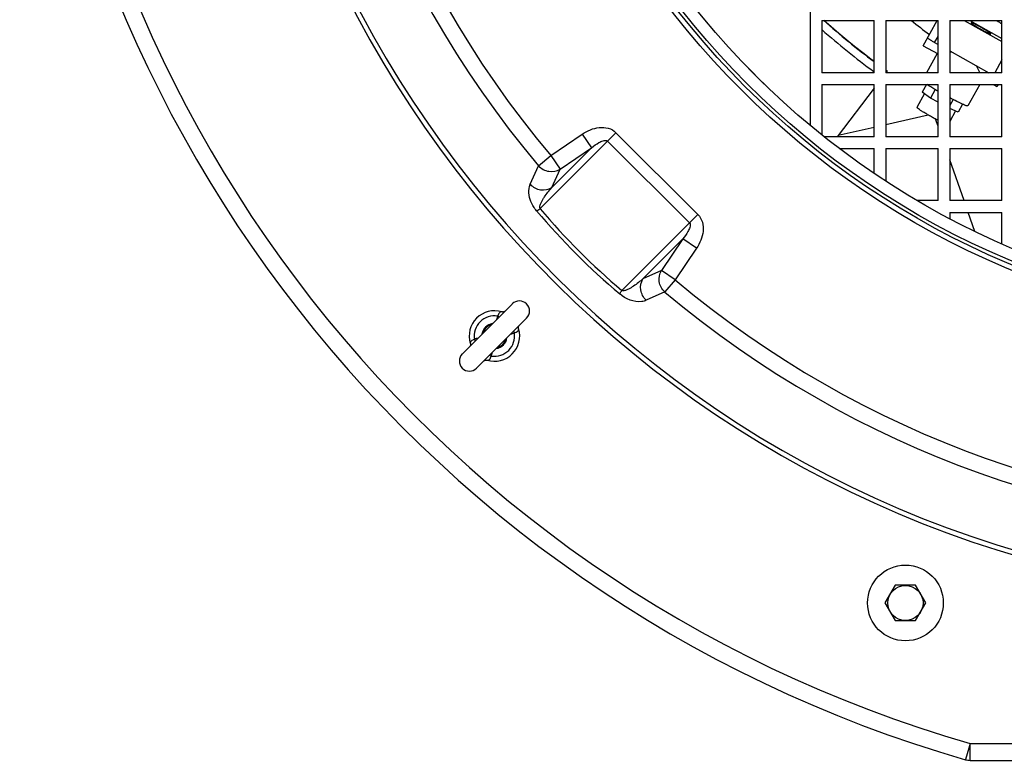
# Model space of a CAD drawing. Header units: millimetres. Extents: x 0 to 297, y 0 to 210.
# Tile 3 of 38: x 134.41 to 146.11, y 78.68 to 87.48. Entities that reach past the tile are written whole.
import ezdxf

# ---------------------------------------------------------------- set-up
doc = ezdxf.new("R2010")
doc.units = ezdxf.units.MM
doc.header["$LTSCALE"] = 16.335
doc.layers.get('0').update_dxf_attribs({"linetype": 'CONTINUOUS'})
doc.layers.add('AXES_REF', color=7, linetype='CONTINUOUS')

msp = doc.modelspace()

# ---------------------------------------------------------------- linework, layer by layer
at = {"color": 7, "linetype": 'Continuous'}
for p, q in [((143.804, 90.953), (143.804, 86.224)), ((143.944, 87.468), (143.944, 86.848)), ((143.944, 87.468), (144.564, 87.468)), ((144.564, 86.848), (144.564, 87.468)), ((144.704, 87.468), (144.704, 86.848)), ((144.704, 87.468), (145.324, 87.468)), ((145.149, 87.169), (145.315, 87.468)), ((145.324, 86.848), (145.324, 87.468)), ((145.464, 87.468), (145.464, 86.848)), ((145.464, 87.468), (146.084, 87.468)), ((145.634, 87.468), (146.084, 87.219)), ((145.701, 87.468), (146.084, 87.256)), ((146.084, 86.848), (146.084, 87.468)), ((145.149, 87.169), (145.316, 87.076)), ((145.284, 87.206), (145.324, 87.184)), ((145.315, 87.077), (145.188, 86.848)), ((145.464, 87.106), (145.929, 86.848)), ((143.26, 86.713), (143.048, 86.924)), ((144.564, 86.848), (143.944, 86.848)), ((144.704, 86.878), (144.718, 86.867)), ((144.718, 86.867), (144.704, 86.878)), ((144.718, 86.867), (144.704, 86.848)), ((145.324, 86.848), (144.704, 86.848)), ((146.084, 86.848), (145.464, 86.848)), ((143.944, 86.708), (143.944, 86.11)), ((143.944, 86.708), (144.564, 86.708)), ((144.564, 86.088), (144.564, 86.708)), ((144.704, 86.708), (145.324, 86.708)), ((144.704, 86.708), (144.704, 86.088)), ((145.186, 86.708), (145.136, 86.618)), ((145.324, 86.088), (145.324, 86.708)), ((145.464, 86.708), (146.084, 86.708)), ((145.464, 86.708), (145.464, 86.088)), ((145.819, 86.708), (145.679, 86.454)), ((145.979, 86.708), (146.023, 86.684)), ((146.037, 86.708), (146.023, 86.684)), ((146.084, 86.088), (146.084, 86.708)), ((144.564, 86.664), (144.126, 86.088)), ((145.289, 86.648), (145.233, 86.547)), ((145.502, 86.529), (145.464, 86.46)), ((145.614, 86.475), (145.563, 86.381)), ((144.704, 86.232), (145.207, 86.346)), ((145.324, 86.212), (145.294, 86.297)), ((144.139, 86.105), (144.564, 86.201)), ((144.564, 86.088), (143.97, 86.088)), ((145.324, 86.088), (144.704, 86.088)), ((146.084, 86.088), (145.464, 86.088)), ((144.151, 85.948), (144.564, 85.948)), ((144.564, 85.653), (144.564, 85.948)), ((144.704, 85.948), (145.324, 85.948)), ((144.704, 85.948), (144.704, 85.56)), ((145.324, 85.328), (145.324, 85.948)), ((145.464, 85.948), (146.084, 85.948)), ((145.464, 85.948), (145.464, 85.328)), ((146.084, 85.328), (146.084, 85.948)), ((145.634, 85.328), (145.464, 85.813)), ((145.324, 85.328), (145.078, 85.328)), ((146.084, 85.328), (145.464, 85.328)), ((145.464, 85.188), (146.084, 85.188)), ((145.464, 85.188), (145.464, 85.113)), ((145.762, 84.962), (145.683, 85.188)), ((146.084, 84.813), (146.084, 85.188)), ((139.673, 83.507), (140.265, 84.099)), ((140.141, 84.006), (140.141, 84.006)), ((139.842, 83.337), (140.435, 83.93)), ((144.815, 80.758), (144.694, 80.548)), ((145.058, 80.758), (144.815, 80.758)), ((145.179, 80.548), (145.058, 80.758)), ((144.694, 80.548), (144.815, 80.338)), ((145.058, 80.338), (145.179, 80.548)), ((144.815, 80.338), (145.058, 80.338)), ((145.706, 78.678), (154.202, 78.678))]:
    msp.add_line(p, q, dxfattribs=at)
at = {"color": 9, "linetype": 'Continuous'}
for p, q in [((145.284, 87.206), (145.324, 87.279)), ((146.084, 87), (146, 86.848)), ((141.498, 86.135), (140.596, 85.233)), ((140.724, 85.864), (141.098, 86.119)), ((141.098, 86.119), (141.209, 85.957)), ((141.498, 86.135), (142.471, 85.163)), ((141.398, 86.035), (142.371, 85.063)), ((140.578, 85.742), (140.724, 85.864)), ((140.724, 85.864), (140.835, 85.702)), ((141.209, 85.957), (140.735, 85.483)), ((140.835, 85.702), (141.209, 85.957)), ((140.479, 85.522), (140.578, 85.742)), ((140.735, 85.483), (140.835, 85.702)), ((141.569, 84.261), (142.471, 85.163)), ((141.818, 84.399), (142.292, 84.873)), ((142.292, 84.873), (142.037, 84.499)), ((142.455, 84.762), (142.292, 84.873)), ((142.455, 84.762), (142.2, 84.388)), ((142.037, 84.499), (141.818, 84.399)), ((142.2, 84.388), (142.037, 84.499)), ((142.2, 84.388), (142.077, 84.243)), ((142.077, 84.243), (141.857, 84.144)), ((140.091, 83.956), (140.114, 83.948)), ((140.291, 83.756), (140.284, 83.779)), ((139.817, 83.682), (139.825, 83.659)), ((140.017, 83.482), (139.995, 83.489)), ((145.706, 78.878), (145.69, 78.823)), ((145.706, 78.878), (154.202, 78.878)), ((145.706, 78.678), (145.706, 78.878)), ((145.69, 78.823), (145.65, 78.686))]:
    msp.add_line(p, q, dxfattribs=at)
at = {"color": 7, "linetype": 'Continuous'}
for points in [[(144.564, 86.98), (144.525, 87.009), (144.429, 87.083), (144.333, 87.158), (144.239, 87.235), (144.146, 87.313), (144.054, 87.392), (143.968, 87.468)], [(140.177, 84.011), (140.177, 84.011), (140.176, 84.011), (140.175, 84.01), (140.174, 84.009), (140.173, 84.008), (140.171, 84.007), (140.169, 84.006), (140.166, 84.006), (140.163, 84.005), (140.159, 84.004), (140.156, 84.004), (140.152, 84.004), (140.148, 84.005), (140.143, 84.005), (140.141, 84.006)], [(140.341, 83.806), (140.341, 83.808), (140.34, 83.812), (140.34, 83.816), (140.339, 83.82), (140.34, 83.824), (140.34, 83.827), (140.341, 83.831), (140.342, 83.833), (140.343, 83.835), (140.344, 83.837), (140.345, 83.839), (140.345, 83.84), (140.346, 83.841)], [(139.767, 83.632), (139.768, 83.63), (139.769, 83.625), (139.769, 83.621), (139.769, 83.617), (139.769, 83.614), (139.768, 83.61), (139.768, 83.607), (139.767, 83.605), (139.766, 83.602), (139.765, 83.6), (139.764, 83.599), (139.763, 83.598), (139.763, 83.597)], [(139.932, 83.427), (139.932, 83.427), (139.932, 83.427), (139.933, 83.428), (139.934, 83.429), (139.936, 83.429), (139.938, 83.43), (139.94, 83.431), (139.943, 83.432), (139.946, 83.433), (139.949, 83.433), (139.953, 83.434), (139.957, 83.434), (139.961, 83.433), (139.965, 83.432), (139.967, 83.432)]]:
    msp.add_lwpolyline(points, dxfattribs=at)
at = {"color": 9, "linetype": 'Continuous'}
for radius in [9.858, 9.798]:
    msp.add_circle((149.954, 93.618), radius, dxfattribs=at)
at = {"color": 7, "linetype": 'Continuous'}
for centre, radius in [((149.954, 93.618), 9.758), ((149.954, 93.618), 9.618), ((144.937, 80.548), 0.45), ((144.937, 80.548), 0.209)]:
    msp.add_circle(centre, radius, dxfattribs=at)
for centre, radius, start, end in [((149.954, 93.618), 15.54, 106.0778, 253.9222), ((149.646, 93.791), 8.498, 228.0747, 233.2705), ((149.646, 93.791), 8.498, 228.0747, 233.2706), ((149.954, 93.618), 7.892, 231.194, 233.1641), ((149.954, 93.618), 7.3, 237.4026, 237.9851), ((145.591, 85.887), 1.212, 94.9805, 96.0305), ((140.351, 84.016), 0.12, 315, 135), ((140.054, 83.719), 0.3, 73.1255, 196.8745), ((140.054, 83.719), 0.15, 98.1602, 171.8398), ((140.054, 83.719), 0.14, 104.0554, 166.0026), ((140.054, 83.719), 0.3, 253.1255, 16.8745), ((140.054, 83.719), 0.15, 278.1602, 351.8398), ((140.054, 83.719), 0.14, 284.0554, 346.0026), ((139.757, 83.422), 0.12, 135, 315), ((145.706, 78.878), 0.2, 253.9222, 270)]:
    msp.add_arc(centre, radius, start, end, dxfattribs=at)
at = {"color": 9, "linetype": 'Continuous'}
for centre, radius, start, end in [((149.954, 93.618), 15.34, 106.0778, 253.9222), ((149.954, 93.618), 13.044, 274.8043, 265.144), ((149.954, 93.618), 12.987, 274.8093, 265.0587), ((149.954, 93.618), 12.245, 139.9662, 220.0338), ((149.954, 93.618), 12.055, 139.9662, 220.0338), ((149.648, 93.792), 8.597, 228.4327, 233.7453), ((147.093, 90.758), 8.577, 220.331, 229.669), ((147.007, 90.671), 8.407, 220.3081, 229.6919), ((149.954, 93.618), 12.055, 229.9662, 310.0338), ((149.954, 93.618), 12.245, 229.9662, 310.0338), ((140.054, 83.719), 0.24, 81.0871, 188.9129), ((140.054, 83.719), 0.24, 261.0871, 8.9129)]:
    msp.add_arc(centre, radius, start, end, dxfattribs=at)
at = {"color": 7, "linetype": 'Continuous'}
for points, knots in [([(145.284, 87.206), (145.272, 87.212), (145.252, 87.224), (145.228, 87.239), (145.213, 87.249), (145.206, 87.254), (145.202, 87.258), (145.199, 87.26), (145.2, 87.261)], [0, 0, 0, 0, 0.379895, 0.702273, 0.826163, 0.918668, 0.976628, 1, 1, 1, 1]), ([(145.324, 87.076), (145.323, 87.076), (145.32, 87.076), (145.317, 87.075), (145.316, 87.076)], [0, 0, 0, 0, 0.355428, 1, 1, 1, 1]), ([(145.82, 86.848), (145.817, 86.855), (145.805, 86.882), (145.792, 86.91), (145.781, 86.931)], [0, 0, 0, 0, 0.227903, 1, 1, 1, 1]), ([(145.324, 86.627), (145.311, 86.634), (145.266, 86.661), (145.222, 86.688), (145.191, 86.708)], [0, 0, 0, 0, 0.284179, 1, 1, 1, 1]), ([(145.679, 86.454), (145.678, 86.453), (145.67, 86.453), (145.658, 86.457), (145.638, 86.464), (145.613, 86.475), (145.582, 86.489), (145.531, 86.514), (145.491, 86.535), (145.464, 86.549)], [0, 0, 0, 0, 0.023391, 0.078564, 0.166697, 0.285883, 0.433059, 0.604304, 1, 1, 1, 1])]:
    msp.add_open_spline(points, degree=3, knots=knots, dxfattribs=at)
at = {"color": 9, "linetype": 'Continuous'}
for points, knots in [([(141.098, 86.119), (141.128, 86.139), (141.192, 86.174), (141.297, 86.202), (141.407, 86.197), (141.473, 86.161), (141.498, 86.135)], [0, 0, 0, 0, 0.250883, 0.501485, 0.751369, 1, 1, 1, 1]), ([(141.209, 85.957), (141.236, 85.979), (141.28, 86.012), (141.341, 86.042), (141.386, 86.048), (141.398, 86.035)], [0, 0, 0, 0, 0.495782, 0.7466, 1, 1, 1, 1]), ([(140.578, 85.742), (140.61, 85.708), (140.697, 85.66), (140.796, 85.678), (140.835, 85.702)], [0, 0, 0, 0, 0.505232, 1, 1, 1, 1]), ([(140.554, 85.206), (140.527, 85.239), (140.468, 85.333), (140.451, 85.459), (140.479, 85.522)], [0, 0, 0, 0, 0.384509, 1, 1, 1, 1]), ([(140.479, 85.522), (140.511, 85.488), (140.598, 85.441), (140.696, 85.459), (140.735, 85.483)], [0, 0, 0, 0, 0.505213, 1, 1, 1, 1]), ([(140.596, 85.233), (140.592, 85.24), (140.592, 85.255), (140.598, 85.281), (140.611, 85.31), (140.629, 85.342), (140.654, 85.382), (140.689, 85.429), (140.719, 85.465), (140.735, 85.483)], [0, 0, 0, 0, 0.078564, 0.146194, 0.273632, 0.397384, 0.519435, 0.760773, 1, 1, 1, 1]), ([(140.554, 85.206), (140.557, 85.208), (140.572, 85.216), (140.585, 85.225), (140.596, 85.233)], [0, 0, 0, 0, 0.178062, 1, 1, 1, 1]), ([(142.471, 85.163), (142.496, 85.138), (142.533, 85.072), (142.538, 84.962), (142.51, 84.856), (142.475, 84.792), (142.455, 84.762)], [0, 0, 0, 0, 0.248633, 0.498517, 0.749119, 1, 1, 1, 1]), ([(142.371, 85.063), (142.384, 85.05), (142.377, 85.006), (142.347, 84.945), (142.315, 84.9), (142.292, 84.873)], [0, 0, 0, 0, 0.253409, 0.504224, 1, 1, 1, 1]), ([(142.077, 84.243), (142.043, 84.274), (141.996, 84.362), (142.014, 84.46), (142.037, 84.499)], [0, 0, 0, 0, 0.505232, 1, 1, 1, 1]), ([(141.818, 84.399), (141.801, 84.384), (141.765, 84.354), (141.717, 84.319), (141.677, 84.293), (141.645, 84.275), (141.616, 84.263), (141.591, 84.257), (141.575, 84.257), (141.569, 84.261)], [0, 0, 0, 0, 0.239229, 0.480568, 0.602621, 0.726373, 0.853812, 0.921442, 1, 1, 1, 1]), ([(141.857, 84.144), (141.823, 84.175), (141.777, 84.263), (141.795, 84.361), (141.818, 84.399)], [0, 0, 0, 0, 0.505213, 1, 1, 1, 1]), ([(141.542, 84.219), (141.543, 84.222), (141.551, 84.236), (141.561, 84.25), (141.569, 84.261)], [0, 0, 0, 0, 0.178062, 1, 1, 1, 1]), ([(141.857, 84.144), (141.84, 84.136), (141.732, 84.108), (141.612, 84.159), (141.542, 84.219)], [0, 0, 0, 0, 0.164786, 1, 1, 1, 1]), ([(140.141, 84.006), (140.137, 84.007), (140.126, 84.007), (140.112, 83.996), (140.101, 83.978), (140.095, 83.963), (140.091, 83.956)], [0, 0, 0, 0, 0.176107, 0.394071, 0.673178, 1, 1, 1, 1]), ([(140.291, 83.756), (140.305, 83.763), (140.326, 83.77), (140.342, 83.791), (140.343, 83.802), (140.341, 83.806)], [0, 0, 0, 0, 0.605159, 0.823538, 1, 1, 1, 1]), ([(139.817, 83.682), (139.804, 83.675), (139.782, 83.668), (139.767, 83.647), (139.766, 83.636), (139.767, 83.632)], [0, 0, 0, 0, 0.605173, 0.823546, 1, 1, 1, 1]), ([(139.967, 83.432), (139.972, 83.43), (139.982, 83.431), (139.997, 83.442), (140.008, 83.46), (140.013, 83.474), (140.017, 83.482)], [0, 0, 0, 0, 0.176123, 0.394088, 0.673174, 1, 1, 1, 1])]:
    msp.add_open_spline(points, degree=3, knots=knots, dxfattribs=at)
for points in [[(140.091, 83.956), (140.087, 83.942), (140.083, 83.928), (140.079, 83.914)], [(140.249, 83.744), (140.263, 83.747), (140.277, 83.751), (140.291, 83.756)], [(139.86, 83.694), (139.845, 83.69), (139.831, 83.686), (139.817, 83.682)], [(140.017, 83.482), (140.022, 83.496), (140.026, 83.51), (140.029, 83.524)]]:
    msp.add_open_spline(points, degree=3, dxfattribs=at)
at = {"layer": 'AXES_REF', "color": 7, "linetype": 'Continuous'}
for p, q in [((145.163, 86.599), (145.073, 86.436)), ((145.233, 86.547), (145.136, 86.618)), ((145.324, 86.497), (145.233, 86.547)), ((145.563, 86.381), (145.464, 86.422)), ((145.532, 86.394), (145.464, 86.27))]:
    msp.add_line(p, q, dxfattribs=at)
for points, knots in [([(145.839, 87.383), (145.823, 87.392), (145.796, 87.407), (145.753, 87.427), (145.738, 87.435), (145.716, 87.442), (145.717, 87.439)], [0, 0, 0, 0, 0.396395, 0.727385, 0.938733, 1, 1, 1, 1]), ([(145.717, 87.439), (145.717, 87.438), (145.721, 87.435), (145.727, 87.429), (145.738, 87.422), (145.758, 87.408), (145.789, 87.39), (145.815, 87.375), (145.83, 87.367)], [0, 0, 0, 0, 0.033076, 0.098542, 0.195087, 0.319581, 0.634503, 1, 1, 1, 1]), ([(145.951, 87.309), (145.954, 87.31), (145.937, 87.325), (145.922, 87.333), (145.882, 87.359), (145.855, 87.374), (145.839, 87.383)], [0, 0, 0, 0, 0.061267, 0.272615, 0.603605, 1, 1, 1, 1]), ([(145.83, 87.367), (145.844, 87.359), (145.871, 87.344), (145.903, 87.328), (145.925, 87.318), (145.937, 87.313), (145.945, 87.31), (145.95, 87.309), (145.951, 87.309)], [0, 0, 0, 0, 0.365497, 0.680419, 0.804913, 0.901458, 0.966924, 1, 1, 1, 1]), ([(145.324, 86.282), (145.309, 86.289), (145.279, 86.305), (145.234, 86.33), (145.191, 86.355), (145.152, 86.378), (145.119, 86.399), (145.096, 86.414), (145.083, 86.424), (145.077, 86.43), (145.074, 86.433), (145.072, 86.436), (145.073, 86.436)], [0, 0, 0, 0, 0.168774, 0.344345, 0.51611, 0.673695, 0.807605, 0.909833, 0.947128, 0.974509, 0.991811, 1, 1, 1, 1])]:
    msp.add_open_spline(points, degree=3, knots=knots, dxfattribs=at)

doc.saveas('drawing.dxf')
